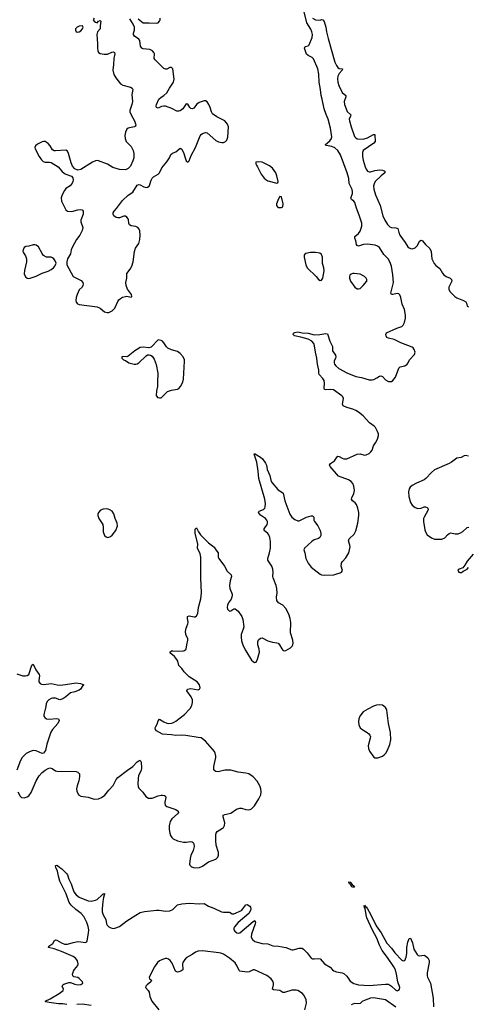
# Model space of a CAD drawing. Header units: inches. Extents: x 1649826 to 1814874, y 507393 to 641959.
# Tile 22 of 131: x 1701289 to 1707326, y 556026 to 569291. Entities that reach past the tile are written whole.
import ezdxf

# ---------------------------------------------------------------- set-up
doc = ezdxf.new("R2010")
doc.units = ezdxf.units.IN
doc.header["$MEASUREMENT"] = 0
doc.layers.add('B7505', color=7, linetype='Continuous')
doc.layers.add('B7506', color=7, linetype='Continuous')

msp = doc.modelspace()

# ---------------------------------------------------------------- linework, layer by layer
at = {"layer": 'B7505', "color": 6}
for points, elevation in [([(1701632, 560000), (1701613, 559930), (1701615, 559910), (1701626, 559890), (1701650, 559874), (1701687, 559867), (1701790, 559875), (1701810, 559872), (1701820, 559850), (1701800, 559810), (1701730, 559730), (1701708, 559692), (1701654, 559530), (1701634, 559446), (1701610, 559410), (1701590, 559405), (1701510, 559443), (1701470, 559444), (1701443, 559437), (1701410, 559425), (1701376, 559404), (1701323, 559350), (1701297, 559310), (1701250, 559180)], 500), ([(1701264, 558890), (1701296, 558830), (1701312, 558812), (1701350, 558806), (1701390, 558820), (1701410, 558835), (1701441, 558879), (1701510, 559038), (1701550, 559103), (1701590, 559147), (1701630, 559179), (1701670, 559204), (1701694, 559210), (1701724, 559204), (1701770, 559173), (1701790, 559166), (1702050, 559161), (1702070, 559155), (1702091, 559130), (1702095, 559090), (1702084, 559036), (1702060, 558970), (1702052, 558930), (1702058, 558898), (1702080, 558850), (1702110, 558831), (1702210, 558817), (1702290, 558790), (1702350, 558795), (1702390, 558810), (1702435, 558845), (1702486, 558910), (1702545, 558975), (1702586, 559054), (1702610, 559083), (1702738, 559182), (1702812, 559228), (1702870, 559292), (1702890, 559308), (1702910, 559313), (1702921, 559290), (1702927, 559210), (1702922, 559178), (1702889, 559110), (1702882, 559070), (1702877, 558990), (1702881, 558961), (1702890, 558940), (1702945, 558885), (1702984, 558824), (1703023, 558803), (1703070, 558801), (1703150, 558833), (1703190, 558844), (1703210, 558845), (1703238, 558838), (1703251, 558830), (1703254, 558814), (1703241, 558750), (1703241, 558730), (1703248, 558708), (1703270, 558690), (1703389, 558650), (1703421, 558630), (1703424, 558610), (1703410, 558590), (1703337, 558523), (1703315, 558490), (1703308, 558470), (1703301, 558430), (1703302, 558382), (1703308, 558330), (1703319, 558299), (1703334, 558274), (1703354, 558254), (1703410, 558227), (1703491, 558211), (1703530, 558211), (1703590, 558219), (1703610, 558215), (1703624, 558204), (1703633, 558190), (1703638, 558150), (1703623, 558097), (1703593, 558030), (1703582, 557990), (1703575, 557915), (1703579, 557899), (1703599, 557879), (1703627, 557867), (1703650, 557864), (1703710, 557870), (1703750, 557886), (1703830, 557944), (1703930, 557983), (1703954, 558010), (1703963, 558037), (1703965, 558070), (1703931, 558170), (1703927, 558227), (1703928, 558310), (1703934, 558330), (1703948, 558352), (1704019, 558401), (1704030, 558410), (1704044, 558436), (1704050, 558470), (1704025, 558550), (1704027, 558573), (1704050, 558585), (1704130, 558603), (1704205, 558655), (1704250, 558670), (1704273, 558670), (1704330, 558651), (1704370, 558645), (1704390, 558649), (1704410, 558659), (1704450, 558701), (1704508, 558792), (1704532, 558850), (1704539, 558890), (1704533, 558930), (1704520, 558970), (1704486, 559030), (1704432, 559090), (1704370, 559131), (1704330, 559142), (1704230, 559154), (1704130, 559180), (1704050, 559179), (1703958, 559158), (1703930, 559162), (1703913, 559173), (1703903, 559190), (1703899, 559230), (1703928, 559350), (1703929, 559370), (1703921, 559410), (1703911, 559431), (1703885, 559465), (1703790, 559571), (1703750, 559604), (1703730, 559614), (1703690, 559622), (1703526, 559646), (1703470, 559650), (1703390, 559647), (1703330, 559658), (1703210, 559666), (1703130, 559709), (1703115, 559730), (1703111, 559750), (1703119, 559770), (1703138, 559802), (1703150, 559844), (1703170, 559866), (1703229, 559830), (1703270, 559814), (1703290, 559810), (1703330, 559813), (1703358, 559822), (1703390, 559841), (1703507, 559930), (1703572, 560000)], 500), ([(1705972, 560000), (1705912, 559968), (1705868, 559910), (1705854, 559870), (1705849, 559830), (1705851, 559790), (1705869, 559749), (1705891, 559731), (1705964, 559690), (1705988, 559670), (1706002, 559650), (1706008, 559630), (1706007, 559610), (1705979, 559510), (1705982, 559470), (1705995, 559435), (1706055, 559355), (1706070, 559346), (1706110, 559345), (1706171, 559370), (1706194, 559386), (1706215, 559410), (1706238, 559450), (1706270, 559524), (1706282, 559590), (1706278, 559690), (1706250, 559810), (1706228, 559990), (1706223, 560000)], 500), ([(1701924, 556024), (1701870, 556033), (1701810, 556034), (1701684, 556050), (1701640, 556060), (1701629, 556069), (1701700, 556100), (1701821, 556170), (1701875, 556210), (1701879, 556230), (1701860, 556270), (1701871, 556290), (1701884, 556296), (1701950, 556319), (1701970, 556319), (1702030, 556298), (1702071, 556289), (1702110, 556291), (1702138, 556310), (1702135, 556330), (1702090, 556375), (1702070, 556388), (1702015, 556395), (1702002, 556410), (1702001, 556430), (1702013, 556470), (1702025, 556495), (1702069, 556550), (1702075, 556570), (1702066, 556610), (1702043, 556643), (1702008, 556670), (1701850, 556735), (1701750, 556775), (1701676, 556790), (1701682, 556810), (1701733, 556847), (1701756, 556884), (1701770, 556895), (1701790, 556891), (1701852, 556852), (1701890, 556838), (1701930, 556838), (1702010, 556860), (1702070, 556870), (1702109, 556869), (1702170, 556857), (1702190, 556867), (1702198, 556882), (1702215, 556985), (1702217, 557030), (1702210, 557076), (1702190, 557129), (1702150, 557210), (1702117, 557250), (1702044, 557304), (1701981, 557361), (1701956, 557396), (1701913, 557513), (1701830, 557687), (1701809, 557750), (1701799, 557819), (1701775, 557870), (1701770, 557894), (1701790, 557902), (1701797, 557897), (1701827, 557867), (1701854, 557850), (1701922, 557782), (1701930, 557770), (1701950, 557710), (1701983, 557650), (1702019, 557539), (1702050, 557499), (1702090, 557471), (1702210, 557419), (1702250, 557417), (1702310, 557429), (1702330, 557437), (1702400, 557500), (1702410, 557514), (1702427, 557513), (1702430, 557519), (1702430, 557506), (1702423, 557497), (1702415, 557465), (1702408, 557412), (1702397, 557310), (1702400, 557270), (1702413, 557233), (1702446, 557170), (1702457, 557110), (1702466, 557090), (1702488, 557070), (1702516, 557056), (1702549, 557049), (1702570, 557050), (1702630, 557072), (1702731, 557150), (1702850, 557228), (1702910, 557261), (1702970, 557276), (1703130, 557296), (1703165, 557295), (1703250, 557281), (1703310, 557285), (1703350, 557305), (1703410, 557364), (1703470, 557379), (1703568, 557388), (1703710, 557380), (1703770, 557382), (1703830, 557350), (1703903, 557323), (1704004, 557270), (1704030, 557265), (1704110, 557266), (1704150, 557246), (1704170, 557244), (1704272, 557290), (1704293, 557310), (1704330, 557365), (1704350, 557371), (1704385, 557350), (1704395, 557335), (1704399, 557310), (1704395, 557290), (1704372, 557248), (1704230, 557130), (1704179, 557070), (1704170, 557050), (1704169, 557030), (1704182, 557010), (1704210, 556990), (1704230, 556985), (1704250, 556990), (1704430, 557140), (1704453, 557153), (1704460, 557130), (1704456, 557110), (1704410, 556970), (1704405, 556930), (1704420, 556900), (1704453, 556873), (1704550, 556845), (1704630, 556839), (1704695, 556815), (1704770, 556810), (1704870, 556793), (1704950, 556758), (1704970, 556758), (1705050, 556781), (1705070, 556784), (1705090, 556781), (1705108, 556768), (1705157, 556717), (1705210, 556649), (1705230, 556640), (1705250, 556638), (1705305, 556645), (1705330, 556638), (1705390, 556573), (1705466, 556526), (1705497, 556490), (1705516, 556476), (1705550, 556462), (1705630, 556450), (1705650, 556440), (1705690, 556403), (1705737, 556337), (1705784, 556304), (1705850, 556286), (1705990, 556279), (1706210, 556299), (1706250, 556296), (1706291, 556271), (1706350, 556215), (1706370, 556207), (1706378, 556210), (1706390, 556216), (1706402, 556230), (1706406, 556250), (1706378, 556330), (1706360, 556430), (1706344, 556490), (1706323, 556530), (1706238, 556658), (1706168, 556750), (1706130, 556823), (1706097, 556917), (1706030, 557034), (1705960, 557190), (1705949, 557231), (1705938, 557318), (1705930, 557329), (1705925, 557350), (1705930, 557362), (1705941, 557341), (1705950, 557339), (1705970, 557310), (1706010, 557241), (1706085, 557085), (1706151, 556990), (1706230, 556850), (1706290, 556782), (1706338, 556718), (1706430, 556620), (1706450, 556611), (1706470, 556617), (1706490, 556659), (1706499, 556710), (1706500, 556790), (1706510, 556865), (1706530, 556911), (1706550, 556916), (1706574, 556854), (1706592, 556770), (1706637, 556697), (1706650, 556684), (1706670, 556677), (1706730, 556688), (1706755, 556675), (1706781, 556650), (1706798, 556618), (1706799, 556590), (1706771, 556450), (1706771, 556410), (1706775, 556390), (1706815, 556310), (1706853, 556110), (1706858, 555990)], 400), ([(1705125, 555950), (1705150, 556042), (1705143, 556090), (1705113, 556150), (1705093, 556170), (1705030, 556210), (1705010, 556215), (1704950, 556216), (1704850, 556186), (1704830, 556187), (1704790, 556210), (1704702, 556222), (1704691, 556231), (1704704, 556290), (1704705, 556310), (1704697, 556337), (1704672, 556370), (1704615, 556415), (1704450, 556492), (1704430, 556492), (1704376, 556464), (1704350, 556459), (1704252, 556472), (1704242, 556482), (1704210, 556549), (1704186, 556586), (1704110, 556649), (1704030, 556701), (1703995, 556715), (1703970, 556720), (1703750, 556744), (1703690, 556740), (1703654, 556730), (1703610, 556697), (1703530, 556650), (1703509, 556630), (1703484, 556590), (1703479, 556570), (1703485, 556490), (1703455, 556470), (1703430, 556464), (1703410, 556461), (1703384, 556470), (1703340, 556580), (1703315, 556615), (1703290, 556636), (1703270, 556641), (1703250, 556641), (1703210, 556629), (1703169, 556610), (1703145, 556590), (1703102, 556530), (1703030, 556390), (1703035, 556370), (1703060, 556350), (1703055, 556330), (1703005, 556290), (1702988, 556270), (1702983, 556250), (1703019, 556210), (1703030, 556190), (1703040, 556130), (1703068, 556070), (1703163, 555950)], 400), ([(1706350, 555987), (1706210, 556086), (1706050, 556115), (1706011, 556109), (1705937, 556083), (1705898, 556062), (1705870, 556038), (1705850, 556031), (1705795, 556035), (1705750, 556019)], 400), ([(1702250, 556011), (1702129, 556029), (1702056, 556024)], 400)]:
    msp.add_lwpolyline(points, dxfattribs=dict(at, elevation=elevation))
at = {"layer": 'B7505', "color": 6, "elevation": 400}
msp.add_lwpolyline([(1705790, 557602), (1705770, 557603), (1705759, 557610), (1705740, 557640), (1705726, 557650), (1705723, 557663), (1705715, 557670), (1705724, 557676), (1705737, 557670), (1705761, 557641), (1705790, 557616), (1705793, 557610)], close=True, dxfattribs=at)
at = {"layer": 'B7506', "color": 6}
for points, elevation in [([(1703572, 560000), (1703581, 560010), (1703604, 560050), (1703614, 560090), (1703612, 560130), (1703597, 560170), (1703537, 560250), (1703546, 560270), (1703590, 560279), (1703690, 560264), (1703710, 560270), (1703719, 560290), (1703710, 560330), (1703675, 560370), (1703570, 560440), (1703503, 560503), (1703470, 560551), (1703432, 560592), (1703415, 560650), (1703403, 560670), (1703370, 560710), (1703321, 560750), (1703310, 560770), (1703330, 560788), (1703349, 560790), (1703430, 560782), (1703492, 560788), (1703508, 560792), (1703528, 560810), (1703536, 560870), (1703551, 560930), (1703551, 560950), (1703525, 561010), (1703520, 561050), (1703530, 561095), (1703552, 561150), (1703555, 561170), (1703545, 561230), (1703548, 561250), (1703570, 561259), (1703635, 561245), (1703652, 561248), (1703670, 561260), (1703684, 561290), (1703694, 561370), (1703728, 561490), (1703736, 561570), (1703726, 561770), (1703727, 562050), (1703716, 562096), (1703683, 562170), (1703685, 562230), (1703650, 562369), (1703652, 562428), (1703670, 562447), (1703695, 562390), (1703722, 562350), (1703830, 562243), (1703885, 562205), (1703905, 562185), (1703928, 562148), (1703960, 562110), (1703959, 562050), (1703967, 562030), (1704045, 561930), (1704080, 561860), (1704134, 561810), (1704140, 561790), (1704120, 561730), (1704112, 561670), (1704118, 561630), (1704150, 561551), (1704150, 561530), (1704134, 561486), (1704108, 561450), (1704087, 561410), (1704082, 561370), (1704086, 561350), (1704110, 561324), (1704130, 561326), (1704170, 561355), (1704190, 561354), (1704230, 561323), (1704280, 561250), (1704292, 561210), (1704303, 561110), (1704298, 561082), (1704269, 561010), (1704268, 560970), (1704275, 560925), (1704291, 560870), (1704310, 560827), (1704330, 560789), (1704410, 560664), (1704430, 560643), (1704450, 560631), (1704470, 560637), (1704490, 560674), (1704514, 560770), (1704512, 560810), (1704495, 560870), (1704493, 560910), (1704504, 560936), (1704530, 560960), (1704550, 560964), (1704630, 560925), (1704690, 560907), (1704750, 560898), (1704767, 560890), (1704784, 560870), (1704814, 560814), (1704830, 560796), (1704847, 560790), (1704870, 560792), (1704933, 560830), (1704955, 560850), (1704966, 560870), (1704970, 560890), (1704963, 560930), (1704931, 561030), (1704939, 561170), (1704930, 561225), (1704910, 561282), (1704870, 561359), (1704830, 561403), (1704770, 561434), (1704750, 561466), (1704745, 561510), (1704753, 561570), (1704750, 561630), (1704741, 561670), (1704698, 561770), (1704695, 561790), (1704699, 561850), (1704694, 561890), (1704680, 561930), (1704630, 562010), (1704628, 562030), (1704652, 562110), (1704664, 562170), (1704663, 562263), (1704655, 562315), (1704643, 562350), (1704628, 562370), (1704579, 562410), (1704577, 562430), (1704618, 562490), (1704624, 562510), (1704623, 562530), (1704615, 562550), (1704598, 562570), (1704530, 562617), (1704500, 562650), (1704510, 562670), (1704568, 562692), (1704586, 562710), (1704594, 562730), (1704598, 562770), (1704589, 562831), (1704505, 563110), (1704498, 563210), (1704482, 563330), (1704444, 563436), (1704450, 563447), (1704530, 563399), (1704555, 563375), (1704597, 563317), (1704609, 563290), (1704621, 563230), (1704655, 563150), (1704673, 563070), (1704685, 563050), (1704762, 562962), (1704833, 562913), (1704856, 562810), (1704925, 562630), (1704950, 562589), (1704990, 562558), (1705030, 562539), (1705050, 562539), (1705150, 562589), (1705210, 562609), (1705230, 562609), (1705245, 562590), (1705249, 562550), (1705257, 562530), (1705302, 562470), (1705331, 562411), (1705340, 562370), (1705339, 562341), (1705327, 562313), (1705310, 562303), (1705250, 562282), (1705218, 562262), (1705121, 562170), (1705114, 562150), (1705127, 562107), (1705141, 562030), (1705172, 561970), (1705210, 561916), (1705330, 561823), (1705350, 561814), (1705390, 561807), (1705514, 561814), (1705556, 561824), (1705600, 561840), (1705618, 561850), (1705631, 561869), (1705616, 561930), (1705619, 561970), (1705631, 561990), (1705678, 562042), (1705716, 562110), (1705735, 562190), (1705733, 562210), (1705712, 562270), (1705724, 562296), (1705790, 562359), (1705814, 562406), (1705838, 562510), (1705851, 562610), (1705852, 562650), (1705840, 562710), (1705819, 562759), (1705803, 562783), (1705768, 562810), (1705756, 562830), (1705758, 562850), (1705783, 562910), (1705794, 562950), (1705787, 563007), (1705770, 563044), (1705748, 563068), (1705712, 563092), (1705580, 563140), (1705466, 563270), (1705457, 563290), (1705471, 563310), (1705523, 563350), (1705550, 563390), (1705570, 563410), (1705590, 563407), (1705626, 563386), (1705650, 563377), (1705670, 563373), (1705690, 563374), (1705830, 563440), (1705870, 563444), (1705930, 563426), (1705950, 563429), (1705990, 563448), (1706016, 563470), (1706031, 563490), (1706050, 563550), (1706078, 563590), (1706102, 563638), (1706116, 563690), (1706115, 563710), (1706105, 563745), (1706077, 563797), (1706057, 563817), (1705998, 563858), (1705910, 563953), (1705850, 564003), (1705810, 564027), (1705770, 564044), (1705690, 564066), (1705641, 564090), (1705631, 564111), (1705645, 564190), (1705638, 564210), (1705624, 564224), (1705510, 564303), (1705471, 564311), (1705410, 564305), (1705389, 564310), (1705384, 564330), (1705392, 564390), (1705384, 564430), (1705370, 564457), (1705320, 564510), (1705314, 564530), (1705313, 564570), (1705296, 564650), (1705287, 564730), (1705268, 564812), (1705257, 564897), (1705246, 564930), (1705219, 564959), (1705170, 564985), (1705070, 565014), (1704988, 565030), (1704969, 565050), (1704972, 565068), (1704990, 565076), (1705030, 565084), (1705092, 565072), (1705170, 565066), (1705250, 565045), (1705329, 565051), (1705410, 565064), (1705430, 565059), (1705460, 564960), (1705498, 564890), (1705498, 564830), (1705539, 564770), (1705542, 564750), (1705538, 564730), (1705522, 564690), (1705520, 564670), (1705527, 564650), (1705541, 564630), (1705584, 564590), (1705692, 564532), (1705810, 564484), (1705890, 564470), (1705990, 564439), (1706030, 564439), (1706055, 564445), (1706095, 564465), (1706130, 564488), (1706150, 564493), (1706170, 564482), (1706210, 564440), (1706250, 564419), (1706270, 564415), (1706290, 564419), (1706310, 564430), (1706344, 564476), (1706390, 564598), (1706410, 564614), (1706470, 564630), (1706501, 564650), (1706515, 564670), (1706533, 564710), (1706600, 564780), (1706609, 564810), (1706599, 564850), (1706584, 564870), (1706570, 564878), (1706417, 564937), (1706330, 564981), (1706250, 564999), (1706230, 565010), (1706220, 565030), (1706215, 565050), (1706226, 565074), (1706364, 565136), (1706430, 565158), (1706450, 565176), (1706468, 565212), (1706480, 565270), (1706479, 565310), (1706466, 565386), (1706437, 565457), (1706420, 565550), (1706404, 565584), (1706390, 565598), (1706370, 565603), (1706310, 565590), (1706290, 565590), (1706285, 565605), (1706317, 565750), (1706312, 565852), (1706294, 565970), (1706270, 566029), (1706246, 566070), (1706190, 566130), (1706130, 566221), (1706102, 566242), (1706072, 566252), (1705970, 566269), (1705917, 566263), (1705850, 566242), (1705830, 566250), (1705823, 566263), (1705813, 566310), (1705798, 566350), (1705799, 566370), (1705850, 566410), (1705870, 566443), (1705892, 566510), (1705891, 566550), (1705859, 566659), (1705820, 566750), (1705797, 566830), (1705787, 566847), (1705752, 566870), (1705745, 566885), (1705767, 566950), (1705769, 566970), (1705764, 567004), (1705723, 567083), (1705716, 567150), (1705696, 567230), (1705606, 567470), (1705570, 567529), (1705530, 567564), (1705490, 567584), (1705415, 567595), (1705406, 567606), (1705406, 567610), (1705461, 567659), (1705484, 567690), (1705487, 567713), (1705469, 567831), (1705441, 567950), (1705412, 568012), (1705386, 568090), (1705359, 568219), (1705344, 568270), (1705338, 568350), (1705320, 568450), (1705316, 568556), (1705301, 568630), (1705243, 568763), (1705223, 568783), (1705170, 568808), (1705150, 568829), (1705122, 568910), (1705130, 568930), (1705170, 568939), (1705186, 568954), (1705223, 569050), (1705229, 569090), (1705220, 569130), (1705205, 569165), (1705154, 569250), (1705116, 569396)], 500), ([(1702289, 569311), (1702277, 569290), (1702291, 569270), (1702310, 569256), (1702329, 569251), (1702350, 569270), (1702370, 569282), (1702382, 569270), (1702372, 569210), (1702373, 569167), (1702337, 569130), (1702328, 569092), (1702329, 569031), (1702337, 568970), (1702335, 568910), (1702340, 568870), (1702351, 568851), (1702370, 568838), (1702425, 568825), (1702470, 568829), (1702530, 568856), (1702550, 568859), (1702565, 568850), (1702569, 568830), (1702554, 568770), (1702552, 568690), (1702541, 568610), (1702554, 568554), (1702581, 568510), (1702646, 568426), (1702676, 568410), (1702781, 568381), (1702802, 568370), (1702810, 568350), (1702798, 568282), (1702806, 568190), (1702798, 568150), (1702770, 568070), (1702771, 568050), (1702787, 568010), (1702834, 567930), (1702849, 567890), (1702851, 567870), (1702844, 567856), (1702833, 567847), (1702764, 567836), (1702748, 567830), (1702730, 567815), (1702710, 567774), (1702705, 567730), (1702707, 567690), (1702723, 567650), (1702790, 567585), (1702816, 567530), (1702824, 567490), (1702823, 567430), (1702810, 567390), (1702780, 567320), (1702750, 567286), (1702710, 567270), (1702630, 567273), (1702542, 567302), (1702470, 567343), (1702350, 567391), (1702330, 567393), (1702310, 567390), (1702270, 567371), (1702110, 567272), (1702070, 567263), (1702030, 567284), (1702000, 567320), (1701981, 567361), (1701945, 567490), (1701930, 567520), (1701910, 567535), (1701770, 567523), (1701750, 567526), (1701730, 567538), (1701698, 567590), (1701670, 567625), (1701630, 567650), (1701610, 567650), (1701590, 567645), (1701526, 567614), (1701499, 567590), (1701493, 567570), (1701497, 567550), (1701552, 567450), (1701583, 567403), (1701603, 567383), (1701630, 567373), (1701690, 567374), (1701710, 567367), (1701808, 567308), (1701856, 567250), (1701890, 567220), (1701910, 567209), (1701984, 567184), (1702003, 567163), (1702009, 567130), (1702005, 567110), (1701995, 567090), (1701966, 567054), (1701910, 567016), (1701890, 566992), (1701858, 566930), (1701845, 566890), (1701850, 566846), (1701910, 566730), (1701933, 566713), (1701988, 566708), (1702070, 566730), (1702110, 566734), (1702130, 566729), (1702143, 566710), (1702141, 566670), (1702110, 566590), (1702110, 566570), (1702136, 566490), (1702130, 566452), (1702099, 566390), (1702051, 566329), (1701998, 566230), (1701982, 566190), (1701970, 566136), (1701932, 566070), (1701921, 566030), (1701922, 565990), (1702009, 565830), (1702116, 565776), (1702136, 565750), (1702142, 565730), (1702139, 565710), (1702127, 565690), (1702090, 565650), (1702061, 565590), (1702050, 565550), (1702046, 565510), (1702050, 565485), (1702064, 565464), (1702090, 565453), (1702330, 565425), (1702370, 565407), (1702430, 565356), (1702466, 565346), (1702490, 565347), (1702532, 565368), (1702570, 565405), (1702607, 565493), (1702622, 565518), (1702643, 565537), (1702670, 565552), (1702710, 565564), (1702730, 565566), (1702788, 565552), (1702797, 565563), (1702793, 565590), (1702741, 565661), (1702720, 565710), (1702718, 565750), (1702730, 565810), (1702730, 565870), (1702777, 565930), (1702799, 565970), (1702815, 566030), (1702832, 566170), (1702846, 566214), (1702890, 566275), (1702904, 566330), (1702910, 566390), (1702907, 566447), (1702898, 566470), (1702877, 566490), (1702850, 566504), (1702790, 566514), (1702767, 566527), (1702756, 566550), (1702753, 566593), (1702748, 566610), (1702732, 566630), (1702710, 566645), (1702690, 566646), (1702630, 566623), (1702610, 566620), (1702586, 566626), (1702554, 566650), (1702545, 566670), (1702546, 566690), (1702558, 566710), (1702593, 566747), (1702670, 566855), (1702750, 566928), (1702810, 566969), (1702870, 567061), (1702890, 567071), (1702910, 567068), (1702959, 567039), (1702990, 567031), (1703010, 567036), (1703030, 567050), (1703041, 567070), (1703057, 567130), (1703070, 567155), (1703090, 567175), (1703151, 567209), (1703170, 567230), (1703203, 567297), (1703270, 567377), (1703303, 567430), (1703324, 567476), (1703345, 567495), (1703390, 567513), (1703450, 567559), (1703469, 567549), (1703498, 567490), (1703513, 567430), (1703528, 567390), (1703550, 567373), (1703570, 567388), (1703598, 567462), (1703656, 567570), (1703715, 567725), (1703730, 567743), (1703750, 567758), (1703790, 567771), (1703810, 567769), (1703930, 567662), (1703965, 567645), (1704010, 567635), (1704030, 567635), (1704059, 567650), (1704075, 567670), (1704089, 567710), (1704099, 567850), (1704086, 567886), (1704048, 567928), (1703943, 567983), (1703885, 568025), (1703870, 568050), (1703853, 568110), (1703834, 568150), (1703810, 568184), (1703790, 568198), (1703770, 568200), (1703702, 568178), (1703670, 568150), (1703630, 568101), (1703610, 568091), (1703590, 568097), (1703577, 568110), (1703550, 568154), (1703530, 568156), (1703486, 568090), (1703450, 568062), (1703430, 568057), (1703401, 568061), (1703337, 568097), (1703250, 568125), (1703230, 568128), (1703196, 568124), (1703150, 568101), (1703130, 568109), (1703126, 568130), (1703129, 568150), (1703161, 568219), (1703190, 568249), (1703230, 568271), (1703270, 568308), (1703306, 568370), (1703360, 568450), (1703366, 568490), (1703348, 568628), (1703330, 568647), (1703310, 568647), (1703270, 568624), (1703250, 568625), (1703230, 568636), (1703111, 568751), (1703099, 568770), (1703104, 568830), (1703095, 568850), (1703076, 568870), (1703039, 568890), (1702950, 568900), (1702930, 568910), (1702914, 568934), (1702904, 569010), (1702890, 569030), (1702834, 569070), (1702821, 569090), (1702818, 569110), (1702834, 569150), (1702832, 569190), (1702816, 569230), (1702770, 569302)], 600), ([(1702884, 569304), (1702950, 569251), (1702970, 569247), (1703031, 569251), (1703130, 569243), (1703153, 569250), (1703172, 569270), (1703178, 569290), (1703178, 569310)], 600), ([(1705230, 569310), (1705270, 569291), (1705330, 569287), (1705350, 569295), (1705370, 569291), (1705386, 569266), (1705410, 569192), (1705417, 569130), (1705439, 569039), (1705530, 568719), (1705550, 568673), (1705570, 568646), (1705590, 568636), (1705631, 568630), (1705626, 568610), (1705590, 568567), (1705569, 568530), (1705566, 568494), (1705570, 568450), (1705584, 568404), (1705630, 568311), (1705677, 568270), (1705678, 568250), (1705656, 568190), (1705658, 568150), (1705694, 568054), (1705743, 568010), (1705740, 567990), (1705724, 567950), (1705726, 567930), (1705750, 567846), (1705796, 567716), (1705810, 567699), (1705830, 567687), (1705910, 567684), (1705970, 567699), (1706050, 567746), (1706066, 567746), (1706070, 567738), (1706071, 567649), (1706054, 567626), (1705912, 567530), (1705900, 567500), (1705902, 567450), (1705910, 567401), (1705937, 567310), (1705950, 567276), (1705970, 567251), (1705990, 567242), (1706010, 567243), (1706070, 567260), (1706130, 567267), (1706170, 567263), (1706201, 567250), (1706203, 567230), (1706152, 567188), (1706072, 567110), (1706058, 567082), (1706051, 567049), (1706055, 567010), (1706075, 566930), (1706139, 566790), (1706176, 566650), (1706202, 566590), (1706237, 566530), (1706270, 566499), (1706292, 566492), (1706350, 566489), (1706376, 566476), (1706390, 566424), (1706406, 566390), (1706477, 566290), (1706510, 566233), (1706530, 566216), (1706550, 566208), (1706570, 566206), (1706610, 566218), (1706642, 566250), (1706670, 566307), (1706690, 566322), (1706710, 566314), (1706750, 566263), (1706809, 566210), (1706825, 566170), (1706833, 566070), (1706867, 566007), (1706890, 565981), (1706941, 565941), (1706978, 565878), (1706996, 565856), (1707030, 565833), (1707081, 565810), (1707100, 565790), (1707104, 565770), (1707064, 565690), (1707062, 565662), (1707076, 565630), (1707143, 565563), (1707170, 565544), (1707259, 565510), (1707291, 565491), (1707301, 565470), (1707310, 565431), (1707330, 565423)], 500), ([(1707330, 563413), (1707290, 563421), (1707270, 563415), (1707230, 563391), (1707170, 563385), (1707099, 563330), (1707070, 563313), (1706870, 563225), (1706830, 563192), (1706756, 563110), (1706731, 563090), (1706630, 563047), (1706570, 563015), (1706545, 562995), (1706530, 562970), (1706522, 562930), (1706527, 562867), (1706548, 562788), (1706572, 562750), (1706610, 562719), (1706647, 562707), (1706690, 562711), (1706730, 562726), (1706750, 562728), (1706770, 562720), (1706781, 562710), (1706786, 562690), (1706731, 562590), (1706724, 562570), (1706722, 562530), (1706740, 562420), (1706750, 562390), (1706774, 562350), (1706829, 562309), (1706870, 562294), (1706970, 562291), (1707010, 562309), (1707047, 562353), (1707070, 562371), (1707090, 562376), (1707150, 562363), (1707190, 562366), (1707222, 562378), (1707250, 562394), (1707310, 562449), (1707333, 562453)], 500), ([(1707391, 562090), (1707310, 561998), (1707279, 561941), (1707254, 561906), (1707201, 561890), (1707190, 561881), (1707185, 561870), (1707197, 561850), (1707210, 561843), (1707235, 561845), (1707258, 561862), (1707310, 561888), (1707329, 561910)], 500), ([(1701250, 560479), (1701330, 560452), (1701368, 560452), (1701390, 560457), (1701410, 560470), (1701416, 560484), (1701450, 560596), (1701470, 560608), (1701504, 560530), (1701549, 560470), (1701555, 560450), (1701546, 560390), (1701548, 560370), (1701562, 560350), (1701580, 560340), (1701613, 560333), (1701710, 560347), (1701791, 560331), (1701833, 560327), (1701906, 560334), (1702050, 560357), (1702107, 560347), (1702150, 560332), (1702137, 560323), (1702106, 560270), (1702090, 560259), (1702030, 560235), (1701970, 560224), (1701910, 560167), (1701870, 560140), (1701830, 560130), (1701770, 560149), (1701730, 560152), (1701710, 560147), (1701681, 560130), (1701656, 560104), (1701645, 560075), (1701635, 560010), (1701632, 560000)], 500), ([(1706223, 560000), (1706210, 560026), (1706190, 560044), (1706170, 560054), (1706130, 560060), (1706090, 560055), (1706050, 560043), (1705972, 560000)], 500)]:
    msp.add_lwpolyline(points, dxfattribs=dict(at, elevation=elevation))
at = {"layer": 'B7506', "color": 6, "elevation": 600}
for points in [[(1702133, 569210), (1702090, 569203), (1702062, 569190), (1702038, 569170), (1702039, 569150), (1702048, 569128), (1702070, 569124), (1702090, 569129), (1702110, 569140), (1702133, 569170), (1702142, 569190)], [(1704502, 567378), (1704468, 567372), (1704465, 567350), (1704474, 567330), (1704490, 567310), (1704536, 567210), (1704577, 567157), (1704599, 567139), (1704630, 567122), (1704750, 567091), (1704764, 567096), (1704769, 567110), (1704751, 567190), (1704734, 567230), (1704690, 567291), (1704650, 567323), (1704550, 567373)], [(1704790, 566909), (1704770, 566878), (1704746, 566810), (1704745, 566790), (1704757, 566770), (1704770, 566762), (1704810, 566759), (1704829, 566771), (1704833, 566810), (1704810, 566906)], [(1701490, 566258), (1701470, 566258), (1701410, 566242), (1701370, 566237), (1701350, 566223), (1701334, 566190), (1701332, 566170), (1701338, 566150), (1701368, 566108), (1701381, 566070), (1701380, 566030), (1701351, 565911), (1701350, 565867), (1701367, 565827), (1701389, 565809), (1701410, 565806), (1701430, 565809), (1701510, 565837), (1701590, 565878), (1701670, 565904), (1701713, 565927), (1701744, 565950), (1701761, 565970), (1701777, 566010), (1701764, 566044), (1701748, 566068), (1701730, 566084), (1701710, 566091), (1701650, 566092), (1701610, 566115), (1701590, 566141), (1701540, 566230), (1701510, 566253)], [(1705204, 566156), (1705138, 566142), (1705126, 566134), (1705119, 566121), (1705116, 566090), (1705140, 565990), (1705158, 565950), (1705277, 565830), (1705310, 565790), (1705330, 565778), (1705350, 565780), (1705370, 565811), (1705386, 565910), (1705381, 565950), (1705365, 566005), (1705362, 566090), (1705350, 566128), (1705326, 566146), (1705270, 566155)], [(1705790, 565873), (1705770, 565872), (1705750, 565865), (1705732, 565850), (1705725, 565830), (1705725, 565810), (1705739, 565770), (1705797, 565690), (1705830, 565667), (1705850, 565665), (1705870, 565672), (1705911, 565710), (1705960, 565770), (1705962, 565790), (1705950, 565810), (1705927, 565830), (1705870, 565862)], [(1703150, 564980), (1703059, 564881), (1703028, 564872), (1702950, 564880), (1702910, 564875), (1702837, 564830), (1702750, 564757), (1702729, 564749), (1702670, 564753), (1702662, 564750), (1702661, 564730), (1702685, 564710), (1702710, 564701), (1702759, 564670), (1702830, 564650), (1702850, 564650), (1702870, 564656), (1702890, 564668), (1702990, 564762), (1703010, 564775), (1703030, 564776), (1703050, 564771), (1703070, 564756), (1703096, 564716), (1703127, 564647), (1703147, 564530), (1703141, 564410), (1703144, 564350), (1703131, 564290), (1703127, 564227), (1703143, 564203), (1703170, 564196), (1703190, 564199), (1703279, 564281), (1703330, 564302), (1703410, 564313), (1703430, 564324), (1703454, 564350), (1703485, 564410), (1703493, 564447), (1703507, 564690), (1703505, 564710), (1703490, 564747), (1703450, 564796), (1703410, 564820), (1703330, 564842), (1703284, 564864), (1703263, 564883), (1703230, 564938), (1703210, 564958), (1703190, 564971)], [(1702450, 562701), (1702410, 562698), (1702378, 562682), (1702350, 562654), (1702341, 562630), (1702340, 562610), (1702353, 562570), (1702405, 562490), (1702411, 562451), (1702410, 562390), (1702430, 562342), (1702450, 562323), (1702470, 562317), (1702490, 562321), (1702510, 562330), (1702532, 562348), (1702580, 562410), (1702603, 562470), (1702599, 562510), (1702573, 562570), (1702556, 562636), (1702532, 562670), (1702501, 562690), (1702477, 562697)]]:
    msp.add_lwpolyline(points, close=True, dxfattribs=at)

doc.saveas('drawing.dxf')
